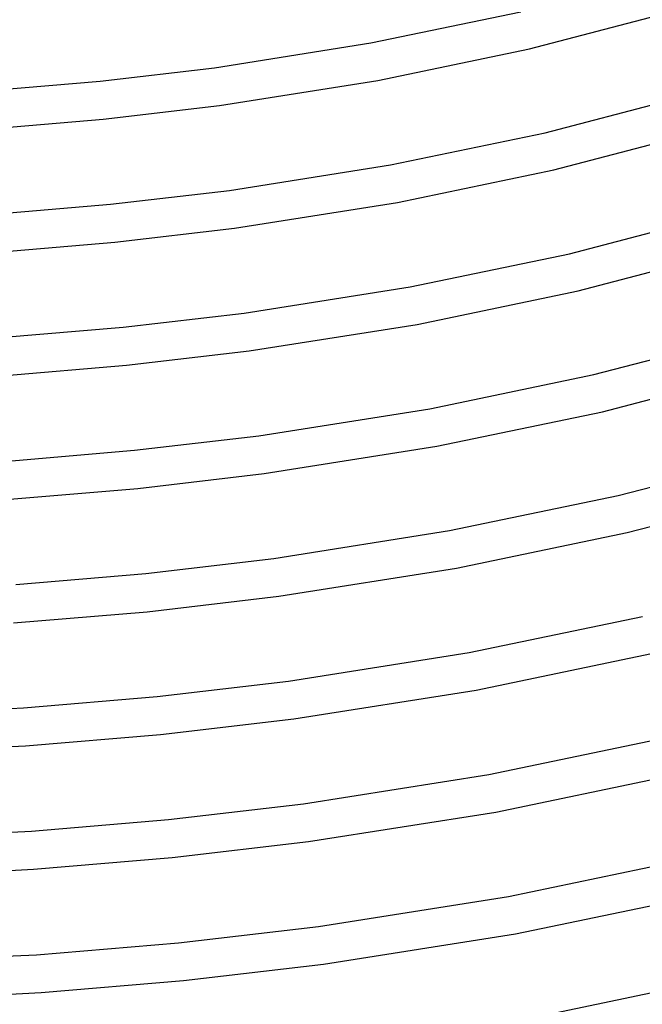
# Model space of a CAD drawing. Header units: millimetres. Extents: x -305 to 305, y -173 to 291.
# Tile 27 of 95: x 30 to 95, y -9 to 94. Entities that reach past the tile are written whole.
import ezdxf

# ---------------------------------------------------------------- set-up
doc = ezdxf.new("R2010")
doc.units = ezdxf.units.MM
doc.layers.add('THICK', color=7, linetype='Continuous')

msp = doc.modelspace()

# ---------------------------------------------------------------- linework, layer by layer
at = {"layer": 'THICK'}
for p, q in [((66.32, 91.88), (82.04, 95.15)), ((82.95, 91.26), (98.07, 95.22)), ((49.95, 89.29), (66.32, 91.88)), ((67.04, 87.94), (82.95, 91.26)), ((37.96, 87.88), (49.95, 89.29)), ((25.78, 86.86), (37.96, 87.88)), ((50.48, 85.32), (67.04, 87.94)), ((84.59, 82.48), (99.97, 86.51)), ((38.29, 83.9), (50.48, 85.32)), ((25.92, 82.86), (38.29, 83.9)), ((85.5, 78.58), (101.09, 82.67)), ((68.38, 79.1), (84.59, 82.48)), ((51.5, 76.43), (68.38, 79.1)), ((69.1, 75.16), (85.5, 78.58)), ((39.06, 74.98), (51.5, 76.43)), ((26.42, 73.92), (39.06, 74.98)), ((52.03, 72.47), (69.1, 75.16)), ((87.14, 69.8), (102.98, 73.96)), ((39.51, 71), (52.03, 72.47)), ((26.79, 69.94), (39.51, 71)), ((70.44, 66.32), (87.14, 69.8)), ((88.05, 65.91), (104.1, 70.12)), ((53.05, 63.57), (70.44, 66.32)), ((71.16, 62.39), (88.05, 65.91)), ((40.36, 62.09), (53.05, 63.57)), ((27.47, 61), (40.36, 62.09)), ((53.58, 59.61), (71.16, 62.39)), ((89.69, 57.13), (106, 61.41)), ((40.71, 58.1), (53.58, 59.61)), ((27.64, 57.01), (40.71, 58.1)), ((72.5, 53.55), (89.69, 57.13)), ((90.6, 53.24), (107.12, 57.56)), ((54.6, 50.72), (72.5, 53.55)), ((73.22, 49.61), (90.6, 53.24)), ((41.55, 49.19), (54.6, 50.72)), ((55.14, 46.75), (73.22, 49.61)), ((28.3, 48.07), (41.55, 49.19)), ((92.24, 44.45), (109.02, 48.85)), ((41.91, 45.2), (55.14, 46.75)), ((28.49, 44.08), (41.91, 45.2)), ((74.56, 40.77), (92.24, 44.45)), ((93.16, 40.56), (110.13, 45.01)), ((56.16, 37.86), (74.56, 40.77)), ((75.28, 36.83), (93.16, 40.56)), ((42.75, 36.29), (56.16, 37.86)), ((29.13, 35.14), (42.75, 36.29)), ((56.69, 33.89), (75.28, 36.83)), ((42.89, 32.28), (56.69, 33.89)), ((28.88, 31.12), (42.89, 32.28)), ((76.63, 27.99), (94.79, 31.78)), ((57.71, 25), (76.63, 27.99)), ((77.35, 24.06), (95.71, 27.89)), ((43.94, 23.39), (57.71, 25)), ((58.24, 21.04), (77.35, 24.06)), ((29.95, 22.21), (43.94, 23.39)), ((15.81, 21.48), (29.95, 22.21)), ((44.3, 19.41), (58.24, 21.04)), ((30.15, 18.22), (44.3, 19.41)), ((78.69, 15.22), (97.34, 19.11)), ((15.86, 17.48), (30.15, 18.22)), ((59.26, 12.14), (78.69, 15.22)), ((79.41, 11.28), (98.26, 15.21)), ((45.12, 10.49), (59.26, 12.14)), ((30.76, 9.28), (45.12, 10.49)), ((59.79, 8.18), (79.41, 11.28)), ((16.26, 8.53), (30.76, 9.28)), ((45.5, 6.51), (59.79, 8.18)), ((30.98, 5.29), (45.5, 6.51)), ((80.75, 2.44), (99.9, 6.43)), ((16.31, 4.53), (30.98, 5.29)), ((60.82, -0.71), (80.75, 2.44)), ((81.47, -1.5), (100.81, 2.54)), ((46.16, -2.43), (60.82, -0.71)), ((61.35, -4.68), (81.47, -1.5)), ((31.28, -3.67), (46.16, -2.43)), ((15.76, -4.45), (31.28, -3.67)), ((46.68, -6.39), (61.35, -4.68)), ((31.8, -7.64), (46.68, -6.39)), ((82.81, -10.34), (102.45, -6.24)), ((16.76, -8.42), (31.8, -7.64))]:
    msp.add_line(p, q, dxfattribs=at)

doc.saveas('drawing.dxf')
